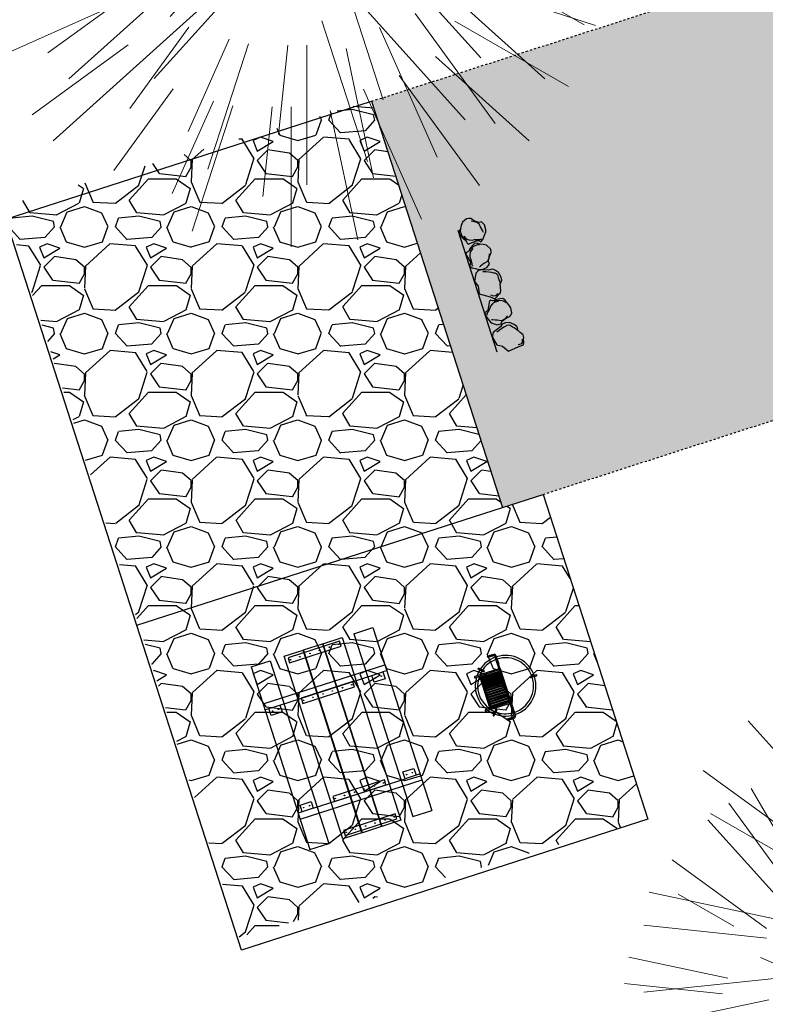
# Model space of a CAD drawing. Header units: feet. Extents: x 1133447 to 1140710, y 647622 to 649877.
# Tile 69 of 84: x 1134967 to 1135002, y 648909 to 648955. Entities that reach past the tile are written whole.
import ezdxf

# ---------------------------------------------------------------- set-up
doc = ezdxf.new("R2010")
doc.units = ezdxf.units.FT
doc.header["$MEASUREMENT"] = 0
doc.linetypes.add('RAD', pattern=[0.13, 0.08, -0.05])
doc.layers.add('-ANGLE-IRON', color=8, linetype='Continuous', lineweight=25)
doc.layers.add('V-SITE-VEGE', color=8, linetype='Continuous', lineweight=18)
for name, color, linetype in [('-BARRIERROCK', 6, 'Continuous'), ('-BOLTS-LAGS-SCREWS', 7, 'Continuous'), ('-CONCRETE', 9, 'Continuous'), ('-HARDWARE', 7, 'Continuous'), ('-TIMBER', 5, 'Continuous'), ('C-CAMPSITE-PADS', 6, 'Continuous'), ('C-PRKG-ASPH', 8, 'Continuous'), ('C-PRKG-GRVL', 8, 'Continuous'), ('C-PRKG-WHEL-STOP', 9, 'Continuous'), ('C-ROAD-GRVL', 1, 'RAD'), ('C-SWLK-GRVL-PATT', 8, 'Continuous'), ('G-XREF', 7, 'Continuous'), ('L-BARRIERROCK', 6, 'Continuous')]:
    doc.layers.add(name, color=color, linetype=linetype)
pattern_1 = [(115, (0, 0), (-1.132884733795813, -0.5282728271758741), [])]

# ---------------------------------------------------------------- blocks, each defined once
blk = doc.blocks.new('V-SITE-VEGE-Coniferious Tree 2')
at = {"color": 0, "linetype": 'ByBlock'}
for p, q in [((-0.0003172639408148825, 0.0025937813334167), (-0.05229705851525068, 0.4972664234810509)), ((-3.601054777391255e-05, 0.2219193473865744), (-3.601054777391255e-05, 0.5000060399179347)), ((0.02890183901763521, 0.2753366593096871), (0.05222503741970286, 0.4972664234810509)), ((-0.0574950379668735, 0.2703678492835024), (-0.1039851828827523, 0.4890788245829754)), ((0.0571938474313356, 0.2692740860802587), (0.1039131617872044, 0.4890788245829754)), ((-0.06264093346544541, 0.1926377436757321), (-0.1545378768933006, 0.4755369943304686)), ((-0.1460065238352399, 0.2528363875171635), (-0.2500390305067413, 0.4330260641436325)), ((0.139142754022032, 0.2410654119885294), (0.2499670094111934, 0.4330260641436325)), ((0.06850648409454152, 0.2109817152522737), (0.1382469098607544, 0.425630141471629)), ((-0.07913071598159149, 0.1088658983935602), (-0.2939353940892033, 0.4045257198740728)), ((0.1868724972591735, 0.2572635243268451), (0.2938633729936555, 0.4045257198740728)), ((-0.1756943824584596, 0.1950752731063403), (-0.3346129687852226, 0.3715878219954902)), ((0.09777767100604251, 0.108636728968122), (0.3345409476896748, 0.3715878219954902)), ((-0.2201011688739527, 0.1598873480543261), (-0.4045617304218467, 0.2938993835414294)), ((0.1919663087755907, 0.1728666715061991), (0.3115823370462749, 0.2805763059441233)), ((0.2487690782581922, 0.143647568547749), (0.4329900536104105, 0.2500030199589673)), ((-0.2844040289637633, 0.1641894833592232), (-0.393144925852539, 0.2269610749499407)), ((0.2658942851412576, 0.1183972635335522), (0.4567507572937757, 0.2033670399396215)), ((-0.0009318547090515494, -0.0006770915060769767), (0.2349564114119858, 0.1707208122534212)), ((-0.2961437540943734, 0.06292784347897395), (-0.4891148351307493, 0.1039491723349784)), ((-0.01992166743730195, 0.008854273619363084), (-0.2318825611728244, 0.1032199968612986)), ((0.2872695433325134, 0.06106323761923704), (0.3884790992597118, 0.08257391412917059)), ((-0.3060292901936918, 0.03215663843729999), (-0.4973024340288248, 0.05226104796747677)), ((0.173080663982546, 0.01818771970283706), (0.497230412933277, 0.05226104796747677)), ((0.3024988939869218, 0), (0.4999700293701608, 0)), ((0.01849546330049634, -0.008260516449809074), (0.2719985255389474, -0.1211160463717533)), ((-0.2182782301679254, -0.02292736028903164), (-0.4973024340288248, -0.05226104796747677)), ((-0.02300503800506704, -0.02554197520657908), (-0.2137781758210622, -0.2373882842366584)), ((-0.302185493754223, -0.0642195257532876), (-0.4891148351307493, -0.1039491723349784)), ((0.2936342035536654, -0.06241742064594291), (0.4274066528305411, -0.09084484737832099)), ((0.2891445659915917, -0.09395946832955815), (0.4755009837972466, -0.1545018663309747)), ((-0.1320480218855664, -0.1188660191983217), (-0.3716238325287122, -0.3345769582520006)), ((-0.2881436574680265, -0.1282723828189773), (-0.4568227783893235, -0.2033670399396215)), ((0.1143820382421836, -0.1271057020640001), (0.2718110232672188, -0.301920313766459)), ((0.04781873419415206, -0.1473038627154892), (0.1192466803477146, -0.3671294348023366)), ((0.2555295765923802, -0.1475434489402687), (0.4329900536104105, -0.2500030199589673)), ((-0.254528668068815, -0.1848980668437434), (-0.4045617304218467, -0.2938993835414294)), ((0.2253521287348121, -0.2029399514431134), (0.3715518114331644, -0.3345769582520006)), ((0.1688618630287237, -0.2324611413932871), (0.2938633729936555, -0.4045257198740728)), ((-0.1842986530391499, -0.2536176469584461), (-0.2766747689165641, -0.3807650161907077)), ((0.1131111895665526, -0.2541280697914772), (0.2033310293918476, -0.4567867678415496)), ((-0.1213812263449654, -0.2725449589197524), (-0.1855903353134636, -0.4167758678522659)), ((-0.09098502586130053, -0.2799408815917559), (-0.1545378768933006, -0.4755369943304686)), ((-0.02966136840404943, -0.2817638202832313), (-0.04434904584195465, -0.4216092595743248)), ((-3.601054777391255e-05, -0.2817638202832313), (-3.601054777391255e-05, -0.5000060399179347)), ((0.06104806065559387, -0.2873055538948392), (0.1039131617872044, -0.4890788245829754))]:
    blk.add_line(p, q, dxfattribs=at)
blk.add_circle((-3.601054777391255e-05, 0), 0.02083358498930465)
blk = doc.blocks.new('C_XBASE-PACTOLA_02403811')
at = {"layer": 'V-SITE-VEGE', "xscale": 29.99963760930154, "yscale": 29.99963760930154, "zscale": 29.99963760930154}
for p in [(1134980.457, 648962.003), (1134979.718, 648959.1), (1135011.16, 648910.728)]:
    blk.add_blockref('V-SITE-VEGE-Coniferious Tree 2', p, dxfattribs=at)
at = {"layer": 'V-SITE-VEGE', "xscale": 23.99971008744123, "yscale": 23.99971008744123, "zscale": 23.99971008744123, "rotation": 8.537736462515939e-07}
blk.add_blockref('V-SITE-VEGE-Coniferious Tree 2', (1135007.276, 648908.312), dxfattribs=at)
blk = doc.blocks.new("3'_BarrierRock")
at = {"layer": '-BARRIERROCK', "flags": 128}
for points in [[(7.788745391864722, -10.83599130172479), (15.37584164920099, -7.013299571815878), (15.29339322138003, 5.772875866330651), (15.53940092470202, 11.48821756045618), (12.61293536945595, 13.25443124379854), (9.559602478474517, 14.020650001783), (7.896299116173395, 15.17149251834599), (5.0074623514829, 15.27774238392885), (1.184128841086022, 13.5566322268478), (-1.773717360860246, 12.30032189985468), (-4.668762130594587, 12.49504304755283), (-6.532605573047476, 12.75826500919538), (-9.693894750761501, 10.83101043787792), (-13.81968260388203, 6.597990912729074), (-15.03526147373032, 2.502188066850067), (-15.26967657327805, -0.6090469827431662), (-14.52306864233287, -2.735788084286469), (-13.24140319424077, -4.423817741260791), (-11.73157866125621, -10.28614114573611), (-10.431383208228, -14.56568854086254), (-7.82677889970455, -16.37545728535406), (-5.721542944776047, -17.40100748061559), (3.706213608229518, -16.32156577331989), (7.788745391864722, -10.83599130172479)], [(-9.711106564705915, -10.39331387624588), (-10.5300777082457, -7.445199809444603), (-11.71742566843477, -0.8881917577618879), (-11.78460385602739, 1.381934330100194), (-12.21957472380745, 2.822567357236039), (-12.05729048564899, 4.284038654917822), (-10.69748708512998, 6.20744678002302), (-9.49682440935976, 7.089662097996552), (-8.10341169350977, 7.878026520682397), (-6.436167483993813, 9.303217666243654), (-4.026830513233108, 11.00878191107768), (-1.773717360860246, 12.30032189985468)], [(8.960381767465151, 12.60775377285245), (12.36066444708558, 11.15115335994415), (13.19341137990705, 9.417106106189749), (13.26279921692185, 7.683076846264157), (13.26279921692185, 5.810297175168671)]]:
    blk.add_lwpolyline(points, dxfattribs=at)
blk = doc.blocks.new("5'_BarrierRock")
at = {"layer": 'L-BARRIERROCK', "flags": 128}
for points in [[(3.796977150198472, 25.21031587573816), (-3.971151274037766, 23.41838866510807), (-10.84293678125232, 21.02912666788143), (-17.7147222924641, 19.53586684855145), (-22.19627771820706, 16.54930863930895), (-24.28770915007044, 10.27760197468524), (-26.0803419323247, 0.1233349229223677), (-25.48279766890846, -2.863184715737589), (-26.97668484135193, -7.044335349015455), (-29.06806322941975, -9.732226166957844), (-29.36686187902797, -13.31608058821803), (-11.14168239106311, -24.66494006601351), (-9.05030400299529, -29.74205430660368), (-9.05030400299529, -31.53398151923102), (-8.751505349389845, -33.62457612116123), (-1.87971984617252, -34.52053972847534), (7.680988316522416, -31.83264891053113), (16.04666099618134, -30.04072169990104), (19.63192655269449, -27.3528308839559), (27.10125632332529, -18.69186222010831), (28.89388910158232, -9.433597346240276), (24.11353502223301, -5.551075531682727), (22.02210359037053, 1.616633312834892), (21.42455933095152, 6.096412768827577), (20.82701507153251, 11.17356558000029), (21.12581372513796, 15.05604882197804), (19.03438229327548, 18.63990324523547), (15.15031808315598, 22.22375766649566), (3.796977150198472, 25.21031587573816)], [(-24.28770915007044, -3.759148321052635), (-24.28770915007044, 1.317965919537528), (-22.19627771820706, 8.187007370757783), (-18.61101215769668, 13.26412161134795), (-14.42820234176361, 18.04260703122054), (-11.44048104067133, 19.83453424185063)], [(-20.40364493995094, 4.603152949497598), (-21.8975321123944, -2.56455589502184), (-21.29998785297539, -6.447039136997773), (-20.40364493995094, -9.433597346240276), (-17.11717803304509, -15.70534258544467), (-12.93431516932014, -18.99052961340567), (-6.958872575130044, -26.75553466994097), (-5.46498540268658, -29.44342548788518), (-3.373607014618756, -30.63801791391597), (-1.87971984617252, -30.63801791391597)], [(17.54049512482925, 10.8748981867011), (21.62729471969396, 1.526720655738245), (22.61964785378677, -6.148371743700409), (17.24174951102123, -14.21204419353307), (15.44911673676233, -18.39319482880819), (13.35768530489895, -22.87301285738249), (12.1625967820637, -25.56090367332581)]]:
    blk.add_lwpolyline(points, dxfattribs=at)
blk = doc.blocks.new('Wheel_Stop')
at = {"layer": 'Defpoints'}
blk.add_line((-35.99999999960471, 6.749999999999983), (36, 6.749999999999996), dxfattribs=at)
at = {"layer": 'L-BARRIERROCK'}
for name, p, xscale, yscale, zscale, rotation in [("3'_BarrierRock", (-29.38382167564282, -2.169359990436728), 0.4999999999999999, 0.4999999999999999, 0.4999999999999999, 185.0722838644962), ("5'_BarrierRock", (-14.1621457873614, -1.887886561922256), 0.25, 0.25, 0.25, 185.0722838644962), ("3'_BarrierRock", (2.711236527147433, -1.001804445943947), 0.4999999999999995, 0.4999999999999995, 0.4999999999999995, 145.0722838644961), ("5'_BarrierRock", (19.27620131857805, -0.7989231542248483), 0.25, 0.25, 0.25, 225.0722838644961), ("5'_BarrierRock", (33.95408758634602, -0.1712785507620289), 0.2499999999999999, 0.2499999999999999, 0.2499999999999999, 307.3245524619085)]:
    blk.add_blockref(name, p, dxfattribs=dict(at, xscale=xscale, yscale=yscale, zscale=zscale, rotation=rotation))
blk = doc.blocks.new('10FT_Precast Table')
at = {"layer": '-ANGLE-IRON'}
for p, q in [((-28.53399626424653, 27.12499979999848), (-28.53399626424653, 33.62500020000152)), ((-28.53399626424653, 33.62500020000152), (-24.53403626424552, 33.62500020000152)), ((-24.53403626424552, 33.62500020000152), (-24.53403626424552, 27.12499979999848)), ((28.46604333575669, 27.12499979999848), (28.46604333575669, 33.62500020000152)), ((28.46604333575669, 33.62500020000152), (32.4660033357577, 33.62500020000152)), ((32.4660033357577, 33.62500020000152), (32.4660033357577, 27.12499979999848)), ((-24.53403626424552, 27.12499979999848), (-28.53399626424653, 27.12499979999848)), ((32.4660033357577, 27.12499979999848), (28.46604333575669, 27.12499979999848)), ((-49.49999999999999, 15.84066587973), (-52.49999999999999, 15.84066587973)), ((-52.49999999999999, 15.84066587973), (-52.49999999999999, -14.65933416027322)), ((-49.49999999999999, -14.65933416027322), (-49.49999999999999, 15.84066587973)), ((-25.53399626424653, 15.8406658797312), (-28.53399626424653, 15.8406658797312)), ((-28.53399626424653, 15.8406658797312), (-28.53399626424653, -14.65933416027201)), ((-25.53399626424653, -14.65933416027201), (-25.53399626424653, 15.8406658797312)), ((32.4660033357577, 15.84066587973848), (29.4660033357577, 15.84066587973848)), ((29.4660033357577, 15.84066587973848), (29.4660033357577, -14.65933416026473)), ((32.4660033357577, -14.65933416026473), (32.4660033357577, 15.84066587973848)), ((52.50000000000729, 15.8406658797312), (49.50000000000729, 15.8406658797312)), ((49.50000000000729, 15.8406658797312), (49.50000000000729, -14.65933416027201)), ((52.50000000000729, -14.65933416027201), (52.50000000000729, 15.8406658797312)), ((-52.49999999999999, -14.65933416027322), (-49.49999999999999, -14.65933416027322)), ((-28.53399626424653, -14.65933416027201), (-25.53399626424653, -14.65933416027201)), ((29.4660033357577, -14.65933416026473), (32.4660033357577, -14.65933416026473)), ((49.50000000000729, -14.65933416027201), (52.50000000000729, -14.65933416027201)), ((-28.53399626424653, -33.62500019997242), (-28.53399626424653, -27.12499979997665)), ((-28.53399626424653, -27.12499979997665), (-24.53403626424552, -27.12499979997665)), ((-24.53403626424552, -27.12499979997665), (-24.53403626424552, -33.62500019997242)), ((28.46604333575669, -33.62500019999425), (28.46604333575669, -27.1249997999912)), ((28.46604333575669, -27.1249997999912), (32.4660033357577, -27.1249997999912)), ((32.4660033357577, -27.1249997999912), (32.4660033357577, -33.62500019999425)), ((-24.53403626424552, -33.62500019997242), (-28.53399626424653, -33.62500019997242)), ((32.4660033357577, -33.62500019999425), (28.46604333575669, -33.62500019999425))]:
    blk.add_line(p, q, dxfattribs=at)
at = {"layer": '-BOLTS-LAGS-SCREWS'}
for centre in [(-26.53401626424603, 32.12500020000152), (-26.53401626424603, 28.62499979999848), (30.46602333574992, 32.12500020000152), (30.46602333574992, 28.62499979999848), (-50.99999999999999, 14.84066987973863), (-27.03399626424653, 14.84066987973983), (30.9660033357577, 14.84066987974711), (51.00000000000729, 14.84066987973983), (-50.99999999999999, 9.340670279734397), (-27.03399626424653, 9.340670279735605), (30.9660033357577, 9.34067027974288), (51.00000000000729, 9.340670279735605), (-50.99999999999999, 3.340670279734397), (-27.03399626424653, 3.340670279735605), (30.9660033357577, 3.340670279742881), (51.00000000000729, 3.340670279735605), (-50.99999999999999, -2.159338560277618), (-27.03399626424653, -2.15933856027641), (30.9660033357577, -2.159338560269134), (51.00000000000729, -2.15933856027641), (-50.99999999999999, -8.159338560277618), (-27.03399626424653, -8.15933856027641), (30.9660033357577, -8.159338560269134), (51.00000000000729, -8.15933856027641), (-50.99999999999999, -13.65933816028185), (-27.03399626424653, -13.65933816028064), (30.9660033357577, -13.65933816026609), (51.00000000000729, -13.65933816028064), (-26.53401626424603, -28.62499979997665), (-26.53401626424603, -32.12500019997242), (30.46602333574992, -28.6249997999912), (30.46602333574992, -32.12500019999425)]:
    blk.add_circle(centre, 0.15625000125, dxfattribs=at)
at = {"layer": '-CONCRETE'}
for p, q in [((-32.03399630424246, -35.99999999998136), (-32.03399630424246, 35.99999999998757)), ((-28.53399626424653, 35.99999999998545), (-28.53399626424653, 33.62500020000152)), ((32.4660033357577, 36), (32.4660033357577, 33.62500020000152)), ((35.96600337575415, -35.99999999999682), (35.96600337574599, 35.99999999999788)), ((-28.53399626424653, -27.12499979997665), (-28.53399626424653, 27.12499979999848)), ((32.4660033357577, -27.1249997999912), (32.4660033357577, 27.12499979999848)), ((-28.53399626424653, -35.99999999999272), (-28.53399626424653, -33.62500019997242)), ((32.4660033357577, -33.62500019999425), (32.4660033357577, -36))]:
    blk.add_line(p, q, dxfattribs=at)
at = {"layer": '-TIMBER'}
for p, q in [((-53.99999999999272, 24.74999999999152), (-54, 35.99999999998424)), ((-54, 35.99999999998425), (54, 36.0000000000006)), ((54.00000000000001, 24.75000000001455), (54.00000000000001, 36)), ((-54, 24.74999999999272), (53.99999999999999, 24.74999999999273)), ((-53.99999999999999, 6.465667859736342), (-53.99999999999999, 17.71566785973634)), ((-53.99999999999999, 17.71566785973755), (54, 17.71566785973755)), ((54.00000000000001, 17.71566785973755), (54.00000000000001, 6.46566785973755)), ((-53.99999999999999, 6.46566785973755), (54, 6.46566785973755)), ((-53.99999999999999, -5.034336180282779), (-53.99999999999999, 6.215667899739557)), ((-53.99999999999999, 6.215667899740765), (54, 6.215667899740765)), ((54.00000000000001, 6.215667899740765), (54.00000000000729, -5.034336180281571)), ((54.00000000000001, -5.034336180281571), (-53.99999999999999, -5.034336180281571)), ((-53.99999999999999, -16.53433614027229), (-53.99999999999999, -5.28433614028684)), ((54.00000000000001, -5.284336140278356), (-53.99999999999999, -5.284336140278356)), ((54.00000000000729, -5.28433614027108), (54.00000000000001, -16.53433614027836)), ((54.00000000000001, -16.53433614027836), (-53.99999999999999, -16.53433614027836)), ((-54, -35.99999999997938), (-53.99999999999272, -24.74999999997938)), ((-54, -24.74999999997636), (53.99999999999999, -24.75000000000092)), ((54.00000000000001, -36), (54.00000000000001, -24.75)), ((-54, -35.99999999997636), (53.99999999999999, -36.00000000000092))]:
    blk.add_line(p, q, dxfattribs=at)
blk = doc.blocks.new('*X439')
at = {"color": 0}
for p, q in [((146.0622026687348, 353.5980429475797), (146.1426743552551, 353.6785146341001)), ((146.0622026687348, 352.8909361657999), (146.8122026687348, 353.6409361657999)), ((146.0622026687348, 352.5373827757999), (146.8122026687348, 353.2873827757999)), ((146.0622026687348, 351.8302759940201), (146.8122026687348, 352.5802759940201)), ((146.0622026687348, 351.4767226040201), (146.8122026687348, 352.2267226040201)), ((146.0622026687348, 350.7696158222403), (146.8122026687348, 351.5196158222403)), ((146.3246548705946, 350.6785146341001), (146.8122026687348, 351.1660624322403))]:
    blk.add_line(p, q, dxfattribs=at)
blk = doc.blocks.new('Pilot Rocks FS-30_18_PA')
at = {"layer": '-HARDWARE'}
for p, q in [((-8.817777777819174, 0.04421580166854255), (-17.86666666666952, 0.04421580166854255)), ((-17.86666666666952, 0.04421580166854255), (-12.77892653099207, 0.04421580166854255)), ((-10.20000000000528, 0.04421580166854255), (10.19999999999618, 0.04421580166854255)), ((8.817777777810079, 0.04421580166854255), (17.86666666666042, 0.04421580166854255)), ((12.77892653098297, 0.04421580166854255), (17.86666666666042, 0.04421580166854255)), ((-18.93333333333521, -4.555784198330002), (-18.93333333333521, -1.355784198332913)), ((-18.93333333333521, -1.355784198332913), (-18.86666666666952, -1.355784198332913)), ((-18.86666666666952, -1.355784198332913), (-18.86666666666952, -0.9557841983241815)), ((-18.86666666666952, -1.355784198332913), (-18.86666666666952, -0.9557841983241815)), ((-18.20000000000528, -1.355784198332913), (-18.20000000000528, -0.9557841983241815)), ((-18.20000000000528, -0.9557841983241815), (-18.20000000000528, -1.355784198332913)), ((-18.20000000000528, -1.355784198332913), (-18.13333333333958, -1.355784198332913)), ((-18.13333333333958, -1.355784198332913), (-18.13333333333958, -4.555784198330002)), ((-8.817777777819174, -0.6224508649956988), (-17.86666666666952, -0.6224508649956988)), ((-13.33940419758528, -0.6224508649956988), (-17.86666666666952, -0.6224508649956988)), ((-10.20000000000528, -0.6224508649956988), (10.19999999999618, -0.6224508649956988)), ((-10.20000000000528, -0.6224508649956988), (-10.20000000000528, -11.31238912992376)), ((-9.533333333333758, -0.6224508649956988), (-9.533333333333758, -11.31238912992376)), ((-8.817777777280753, -0.6224508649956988), (-8.817777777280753, -11.64572246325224)), ((-8.284444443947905, -0.6224508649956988), (-8.284444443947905, -11.64572246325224)), ((-7.502222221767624, -0.6224508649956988), (-7.502222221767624, -11.64572246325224)), ((-6.9688888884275, -0.6224508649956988), (-6.9688888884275, -11.64572246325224)), ((-6.18666666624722, -0.6224508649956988), (-6.18666666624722, -11.64572246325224)), ((-5.653333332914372, -0.6224508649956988), (-5.653333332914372, -11.64572246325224)), ((-4.871111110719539, -0.6224508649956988), (-4.871111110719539, -11.64572246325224)), ((-4.337777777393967, -0.6224508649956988), (-4.337777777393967, -11.64572246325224)), ((-3.555555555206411, -0.6224508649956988), (-3.555555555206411, -11.64572246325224)), ((-3.022222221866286, -0.6224508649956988), (-3.022222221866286, -11.64572246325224)), ((-2.23999999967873, -0.6224508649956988), (-2.23999999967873, -11.64572246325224)), ((-1.706666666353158, -0.6224508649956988), (-1.706666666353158, -11.64572246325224)), ((-0.9244444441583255, -0.6224508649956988), (-0.9244444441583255, -11.64572246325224)), ((-0.3911111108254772, -0.6224508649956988), (-0.3911111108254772, -11.64572246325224)), ((0.3911111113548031, -0.6224508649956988), (0.3911111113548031, -11.64572246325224)), ((0.9244444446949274, -0.6224508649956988), (0.9244444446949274, -11.64572246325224)), ((1.706666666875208, -0.6224508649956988), (1.706666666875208, -11.64572246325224)), ((2.240000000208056, -0.6224508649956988), (2.240000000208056, -11.64572246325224)), ((3.022222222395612, -0.6224508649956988), (3.022222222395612, -11.64572246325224)), ((3.555555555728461, -0.6224508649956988), (3.555555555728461, -11.64572246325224)), ((4.337777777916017, -0.6224508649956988), (4.337777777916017, -11.64572246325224)), ((4.871111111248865, -0.6224508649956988), (4.871111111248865, -11.64572246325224)), ((5.653333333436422, -0.6224508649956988), (5.653333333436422, -11.64572246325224)), ((6.18666666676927, -0.6224508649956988), (6.18666666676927, -11.64572246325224)), ((6.968888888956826, -0.6224508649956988), (6.968888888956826, -11.64572246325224)), ((7.502222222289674, -0.6224508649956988), (7.502222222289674, -11.64572246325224)), ((8.28444444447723, -0.6224508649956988), (8.28444444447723, -11.64572246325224)), ((8.817777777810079, -0.6224508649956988), (8.817777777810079, -11.64572246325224)), ((17.86666666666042, -0.6224508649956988), (8.817777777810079, -0.6224508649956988)), ((9.533333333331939, -0.6224508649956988), (9.533333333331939, -11.31238912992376)), ((10.19999999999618, -0.6224508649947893), (10.19999999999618, -11.31238912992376)), ((18.13333333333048, -4.555784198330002), (18.13333333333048, -1.355784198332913)), ((18.13333333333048, -1.355784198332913), (18.19999999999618, -1.355784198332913)), ((18.93333333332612, -4.555784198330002), (18.13333333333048, -4.555784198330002)), ((18.19999999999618, -1.355784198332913), (18.19999999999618, -0.9557841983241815)), ((18.19999999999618, -1.355784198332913), (18.19999999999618, -0.9557841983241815)), ((18.86666666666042, -1.355784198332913), (18.86666666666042, -0.9557841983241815)), ((18.86666666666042, -0.9557841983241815), (18.86666666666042, -1.355784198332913)), ((18.86666666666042, -1.355784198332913), (18.93333333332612, -1.355784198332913)), ((18.93333333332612, -1.355784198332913), (18.93333333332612, -4.555784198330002)), ((-10.20000000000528, -11.31238912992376), (-10.20000000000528, -14.84572246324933)), ((-10.20000000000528, -13.68324198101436), (-10.20000000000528, -14.84572246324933)), ((-9.533333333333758, -11.31238912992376), (-9.533333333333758, -14.84572246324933)), ((-9.533333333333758, -11.64572246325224), (9.533333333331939, -11.64572246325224)), ((-9.533333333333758, -12.31238912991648), (9.533333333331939, -12.31238912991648)), ((-9.533333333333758, -14.84572246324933), (-9.533333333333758, -14.47618734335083)), ((9.533333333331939, -11.31238912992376), (9.533333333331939, -14.84572246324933)), ((9.533333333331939, -14.47618734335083), (9.533333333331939, -14.84572246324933)), ((10.19999999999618, -11.31238912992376), (10.19999999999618, -14.84572246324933)), ((10.19999999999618, -14.84572246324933), (10.19999999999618, -13.68324198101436))]:
    blk.add_line(p, q, dxfattribs=at)
at = {"layer": '-HARDWARE', "flags": 128}
for points in [[(0.04426932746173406, 18.18944163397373, 1), (-0.6223972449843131, 18.18908719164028), (-0.6206959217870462, 14.98908764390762, 1), (0.04597065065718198, 14.98944208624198), (0.04426932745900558, 18.18944163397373)], [(-11.77825193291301, -8.933957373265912, -1), (-11.29140720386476, -9.3893985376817), (-13.47752479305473, -11.72625323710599, -1), (-13.96436952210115, -11.27081207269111), (-11.77825193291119, -8.93395737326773)], [(11.77825193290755, -8.933957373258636, 1), (11.29140720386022, -9.389398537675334), (13.47752479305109, -11.72625323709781, 1), (13.96436952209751, -11.27081207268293), (11.77825193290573, -8.933957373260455)]]:
    blk.add_lwpolyline(points, format="xyb", dxfattribs=at)
at = {"layer": '-HARDWARE'}
for points in [[(-18.93333333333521, -4.555784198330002), (-18.93333333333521, -1.355784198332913), (-18.13333333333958, -1.355784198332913), (-18.13333333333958, -4.555784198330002)], [(-7.502222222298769, -11.64572246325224), (-8.28444444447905, -11.64572246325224), (-8.28444444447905, -0.6224508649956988), (-7.502222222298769, -0.6224508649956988)], [(-6.186666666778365, -11.64572246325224), (-6.968888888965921, -11.64572246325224), (-6.968888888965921, -0.6224508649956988), (-6.186666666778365, -0.6224508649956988)], [(-4.87111111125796, -11.64572246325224), (-5.653333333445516, -11.64572246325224), (-5.653333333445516, -0.6224508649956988), (-4.87111111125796, -0.6224508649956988)], [(-3.555555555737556, -11.64572246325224), (-4.337777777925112, -11.64572246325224), (-4.337777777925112, -0.6224508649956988), (-3.555555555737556, -0.6224508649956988)], [(-2.240000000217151, -11.64572246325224), (-3.022222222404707, -11.64572246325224), (-3.022222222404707, -0.6224508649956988), (-2.240000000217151, -0.6224508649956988)], [(-0.9244444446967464, -11.64572246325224), (-1.706666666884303, -11.64572246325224), (-1.706666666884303, -0.6224508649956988), (-0.9244444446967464, -0.6224508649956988)], [(-0.3911111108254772, -11.64572246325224), (0.3911111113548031, -11.64572246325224), (0.3911111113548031, -0.6224508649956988), (-0.3911111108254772, -0.6224508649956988)], [(0.9244444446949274, -11.64572246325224), (1.706666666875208, -11.64572246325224), (1.706666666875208, -0.6224508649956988), (0.9244444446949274, -0.6224508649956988)], [(2.240000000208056, -11.64572246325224), (3.022222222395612, -11.64572246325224), (3.022222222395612, -0.6224508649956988), (2.240000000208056, -0.6224508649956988)], [(3.555555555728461, -11.64572246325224), (4.337777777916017, -11.64572246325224), (4.337777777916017, -0.6224508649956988), (3.555555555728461, -0.6224508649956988)], [(4.871111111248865, -11.64572246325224), (5.653333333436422, -11.64572246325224), (5.653333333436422, -0.6224508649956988), (4.871111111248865, -0.6224508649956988)], [(6.18666666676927, -11.64572246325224), (6.968888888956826, -11.64572246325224), (6.968888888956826, -0.6224508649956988), (6.18666666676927, -0.6224508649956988)], [(7.502222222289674, -11.64572246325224), (8.28444444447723, -11.64572246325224), (8.28444444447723, -0.6224508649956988), (7.502222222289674, -0.6224508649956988)], [(18.93333333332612, -4.555784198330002), (18.93333333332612, -1.355784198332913), (18.13333333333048, -1.355784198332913), (18.13333333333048, -4.555784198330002)]]:
    blk.add_lwpolyline(points, close=True, dxfattribs=at)
for centre, radius, start, end in [((0, 9.094947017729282e-13), 17.06666666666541, 0.1484403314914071, 179.8515596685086), ((0, 0), 15.73333333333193, 0.1610200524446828, 179.8389799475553), ((-17.86666666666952, -0.9557841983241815), 1, 90, 180), ((-17.86666666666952, -0.9557841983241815), 1, 90, 180), ((17.86666666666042, -0.9557841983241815), 1, 0, 90), ((17.86666666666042, -0.9557841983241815), 1, 0, 90), ((-17.86666666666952, -0.9557841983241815), 0.3333333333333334, 90, 180), ((-17.86666666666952, -0.9557841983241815), 0.3333333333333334, 90, 180), ((0, 9.094947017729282e-13), 17.06666666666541, 182.0901397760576, 220.7490543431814), ((0, 0), 15.73333333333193, 182.2673591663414, 220.2247561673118), ((0, 0), 15.73333333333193, 319.7752438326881, 357.7326408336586), ((0, 9.094947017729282e-13), 17.06666666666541, 319.2509456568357, 357.9098602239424), ((17.86666666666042, -0.9557841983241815), 0.3333333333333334, 0, 90), ((17.86666666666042, -0.9557841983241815), 0.3333333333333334, 0, 90), ((-9.094947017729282e-13, 1.818989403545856e-12), 15.73333333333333, 220.2247561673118, 229.5860659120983), ((-9.094947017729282e-13, 1.818989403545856e-12), 15.73333333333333, 310.4139340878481, 319.7752438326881), ((-9.094947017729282e-13, 1.818989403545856e-12), 17.06666666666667, 220.7490543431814, 233.2977773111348), ((-9.866666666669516, -11.64572246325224), 0.3333333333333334, 0, 180), ((-9.866666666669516, -14.84572246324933), 0.3333333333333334, 180, 0), ((-9.866666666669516, -14.84572246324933), 0.3333333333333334, 180, 0), ((-9.094947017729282e-13, 1.818989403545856e-12), 15.73333333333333, 232.7040475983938, 307.2959524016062), ((-9.094947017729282e-13, 1.818989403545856e-12), 17.06666666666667, 236.0413981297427, 303.9586018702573), ((9.866666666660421, -11.64572246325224), 0.3333333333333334, 0, 180), ((9.866666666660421, -14.84572246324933), 0.3333333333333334, 180, 0), ((9.866666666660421, -14.84572246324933), 0.3333333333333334, 180, 0), ((-6.821210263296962e-11, 6.548361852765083e-11), 17.06666666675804, 306.7022226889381, 319.2509456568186)]:
    blk.add_arc(centre, radius, start, end, dxfattribs=at)
at = {"layer": '-HARDWARE', "rotation": 180}
for p, xscale, yscale, zscale in [((137.6663495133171, 372.583162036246), 1.066666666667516, 1.066666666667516, 1.066666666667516), ((-137.6663495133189, 372.583162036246), -1.066666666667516, 1.066666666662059, 1.066666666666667)]:
    blk.add_blockref('*X439', p, dxfattribs=dict(at, xscale=xscale, yscale=yscale, zscale=zscale))
blk = doc.blocks.new('C_PBASE-PACTOLA_02403811')
at = {"layer": 'C-CAMPSITE-PADS'}
blk.add_lwpolyline([(1134966.351838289, 648945.3967270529), (1134983.485116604, 648950.9149491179), (1134989.616474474, 648931.8779731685), (1134991.520172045, 648932.4911089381), (1134996.425258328, 648917.2615282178), (1134977.388282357, 648911.1301704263)], close=True, dxfattribs=at)
at = {"layer": 'C-ROAD-GRVL'}
blk.add_line((1134991.520172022, 648932.49110901), (1135030.30801046, 648944.9837504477), dxfattribs=at)
at = {"layer": 'C-ROAD-GRVL', "flags": 128}
blk.add_lwpolyline([(1134983.485116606, 648950.9149491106), (1135037.22310143, 648968.2226776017, 0.2216768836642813), (1135052.713678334, 648982.5925283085)], format="xyb", dxfattribs=at)
at = {"layer": 'Defpoints'}
blk.add_lwpolyline([(1134972.483196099, 648926.359751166), (1134972.483196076, 648926.3597512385), (1134989.616474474, 648931.8779731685)], dxfattribs=at)
at = {"layer": '-HARDWARE', "xscale": 0.08333333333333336, "yscale": 0.08333333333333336, "zscale": 0.08333333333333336, "rotation": 287.8525169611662}
blk.add_blockref('Pilot Rocks FS-30_18_PA', (1134989.763428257, 648923.5206072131), dxfattribs=at)
at = {"xscale": 0.08333333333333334, "yscale": 0.08333333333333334, "zscale": 0.08333333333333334, "rotation": 287.8525169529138}
blk.add_blockref('10FT_Precast Table', (1134982.074605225, 648921.0442199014), dxfattribs=at)
at = {"layer": 'C-PRKG-WHEL-STOP', "xscale": 0.08333333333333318, "yscale": 0.08333333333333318, "zscale": 0.08333333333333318, "rotation": 107.8525167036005}
blk.add_blockref('Wheel_Stop', (1134988.989908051, 648942.1820413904), dxfattribs=at)
blk = doc.blocks.new('C_PHTCH-PACTOLA_02403811')
at = {"layer": 'C-PRKG-ASPH'}
h = blk.add_hatch(dxfattribs=at)
h.set_pattern_fill('ANSI31', color=256, scale=10, angle=70)
h.set_pattern_definition(pattern_1)
edge = h.paths.add_edge_path(flags=16)
edge.add_arc((1135093.567290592, 648760.3570235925), 541.9999999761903, 143.5703577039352, 153.2664360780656, ccw=False)
edge.add_arc((1135093.567290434, 648760.3570237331), 541.9999997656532, 133.8742793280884, 143.5703577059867, ccw=False)
edge.add_line((1134717.918854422, 649151.0643979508), (1134791.743864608, 649222.0439889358))
edge.add_arc((1134924.814897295, 649083.6384245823), 191.9999999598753, 124.33581191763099, 133.8742793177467, ccw=False)
edge.add_line((1134816.518779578, 649242.1816391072), (1134837.543218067, 649256.5428028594))
edge.add_arc((1134886.614896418, 649184.7029087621), 87.00000000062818, 64.86660358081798, 124.33581191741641, ccw=False)
edge.add_line((1134923.566161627, 649263.4658695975), (1134945.862647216, 649253.0055803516))
edge.add_arc((1134736.896871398, 648807.5874571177), 491.9999999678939, 56.45911934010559, 64.86660355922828, ccw=False)
edge.add_line((1135008.742528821, 649217.6654234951), (1135070.901654, 649176.4593855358))
edge.add_arc((1135036.644680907, 649124.7828938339), 62.00000000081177, -10.868034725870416, 56.45911933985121, ccw=False)
edge.add_line((1135097.532652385, 649113.0929439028), (1135091.831089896, 649083.3959326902))
edge.add_arc((1135001.481196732, 649100.7423100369), 92.00000001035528, 337.8486329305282, 349.13196525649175, ccw=False)
edge.add_line((1135086.690765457, 649066.0532714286), (1135029.43531187, 648925.4119419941))
edge.add_arc((1134573.749357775, 649110.9228871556), 491.9999995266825, 335.73595333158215, 337.84863296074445, ccw=False)
edge.add_line((1135022.286728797, 648908.7392420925), (1134970.105907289, 648792.9779079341))
edge.add_line((1134970.105907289, 648792.9779079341), (1134955.070696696, 648759.622817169))
edge.add_arc((1134506.533324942, 648961.8064625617), 492.0000003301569, 331.3465562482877, 335.7359533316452, ccw=False)
edge.add_line((1134938.281078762, 648725.8872446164), (1134902.771388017, 648660.9021647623))
edge.add_arc((1134778.161263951, 648728.9926705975), 142.0000000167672, 305.95733191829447, 331.34655630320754, ccw=False)
edge.add_line((1134861.541195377, 648614.0501326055), (1134757.483908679, 648538.5664206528))
edge.add_arc((1134835.579196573, 648430.9089730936), 133.0000000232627, 125.9573319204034, 166.4171722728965)
edge.add_arc((1134672.277915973, 648470.363906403), 35.00000000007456, 244.10855969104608, 346.41717227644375, ccw=False)
edge.add_arc((1134691.461854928, 648509.9128519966), 78.95614352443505, 214.9055155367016, 244.1168481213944, ccw=False)
edge.add_line((1134626.710174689, 648464.732186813), (1134623.062749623, 648469.9579645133))
edge.add_arc((1134821.506139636, 648608.4650796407), 241.9999999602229, 191.1167612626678, 214.9138039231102, ccw=False)
edge.add_line((1134584.046954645, 648561.8052956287), (1134566.403948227, 648651.5934078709))
edge.add_arc((1135049.172208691, 648746.4554480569), 491.9999999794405, 187.9519260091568, 191.1167612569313, ccw=False)
edge.add_line((1134561.903038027, 648678.391101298), (1134552.825444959, 648743.3771249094))
edge.add_arc((1134842.017716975, 648783.7730382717), 292.0000000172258, 166.3961174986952, 187.9519260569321, ccw=False)
edge.add_line((1134558.209758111, 648852.4537669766), (1134566.77306571, 648887.8397463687))
edge.add_arc((1135093.567290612, 648760.357023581), 542.0000000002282, 158.0478401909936, 166.396117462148, ccw=False)
edge.add_arc((1135093.567290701, 648760.357023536), 542.0000000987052, 153.2664360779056, 158.0478401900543, ccw=False)
edge = h.paths.add_edge_path()
edge.add_line((1134664.934415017, 648091.0186503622), (1134641.753924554, 648097.236757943))
edge.add_arc((1135131.441785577, 647965.8792352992), 506.9999999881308, 154.1154939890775, 164.9840567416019, ccw=False)
edge.add_arc((1135131.44177555, 647965.8792402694), 506.9999887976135, 153.4314984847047, 154.115493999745, ccw=False)
edge.add_arc((1134241.513528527, 648410.9103548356), 488.0000000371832, 333.4314984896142, 338.6383717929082)
edge.add_line((1134695.987914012, 648233.1548120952), (1134704.112198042, 648253.9264793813))
edge.add_arc((1134529.027803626, 648322.4060737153), 188.0000000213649, 338.6383717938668, 377.1954705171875)
edge.add_arc((1134651.306425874, 648360.2470375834), 60.00000000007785, 17.1954705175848, 74.97265706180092)
edge.add_line((1134666.863224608, 648418.1951696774), (1134661.500576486, 648419.8056636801))
edge.add_arc((1134691.489318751, 648509.9450223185), 94.99699278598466, 223.9418846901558, 251.5980721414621, ccw=False)
edge.add_arc((1134691.535842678, 648509.9839590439), 95.05751145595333, 214.9165962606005, 223.9393241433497, ccw=False)
edge.add_line((1134613.590003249, 648455.5746160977), (1134609.942525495, 648460.8004692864))
edge.add_arc((1134821.506139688, 648608.4650796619), 258.0000000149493, 191.1167612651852, 214.9138039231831, ccw=False)
edge.add_line((1134568.347173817, 648558.7203512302), (1134550.704167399, 648648.5084634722))
edge.add_arc((1135049.172208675, 648746.4554480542), 507.9999999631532, 187.9519260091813, 191.1167612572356, ccw=False)
edge.add_line((1134546.056886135, 648676.177626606), (1134536.979293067, 648741.163650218))
edge.add_arc((1134842.01771694, 648783.7730382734), 307.9999999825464, 166.3961174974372, 187.9519260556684, ccw=False)
edge.add_line((1134542.658637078, 648856.2170945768), (1134551.221944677, 648891.6030739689))
edge.add_arc((1135093.567290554, 648760.3570237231), 557.9999999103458, 163.9213237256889, 166.3961174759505, ccw=False)
edge.add_arc((1134538.177323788, 648920.4382053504), 19.99999999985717, 343.9213237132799, 402.7699397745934)
edge.add_line((1134552.859048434, 648934.0193305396), (1134533.446357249, 648955.005204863))
edge.add_arc((1135093.567290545, 648760.3570234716), 592.9783928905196, 146.0187423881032, 160.8370986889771, ccw=False)
edge.add_line((1134601.857481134, 649091.7855040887), (1134616.582948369, 649064.0343807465))
edge.add_arc((1134620.999668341, 649066.3780071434), 5.000000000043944, 207.9515834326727, 327.0740857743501)
edge.add_arc((1135093.567290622, 648760.3570235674), 558.0000000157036, 133.8742793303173, 147.0740857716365, ccw=False)
edge.add_line((1134706.829601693, 649162.5981949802), (1134780.654611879, 649233.5777859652))
edge.add_arc((1134924.814897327, 649083.6384245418), 208.0000000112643, 124.3358119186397, 133.8742793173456, ccw=False)
edge.add_line((1134807.494103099, 649255.3935736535), (1134828.518541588, 649269.7547374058))
edge.add_arc((1134886.614896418, 649184.7029087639), 102.9999999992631, 64.86660357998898, 124.33581191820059, ccw=False)
edge.add_line((1134930.361796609, 649277.9510118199), (1134952.658282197, 649267.4907225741))
edge.add_arc((1134736.896871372, 648807.5874570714), 508.0000000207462, 56.4591193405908, 64.86660355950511, ccw=False)
edge.add_line((1135017.583038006, 649231.0012923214), (1135079.742163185, 649189.7952543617))
edge.add_arc((1135036.644680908, 649124.782893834), 77.99999999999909, -10.868034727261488, 56.45911934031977, ccw=False)
edge.add_line((1135113.245677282, 649110.0761826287), (1135107.544114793, 649080.3791714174))
edge.add_arc((1135001.481196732, 649100.7423100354), 108.0000000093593, 337.84863293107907, 349.131965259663, ccw=False)
edge.add_line((1135101.509820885, 649060.0203951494), (1135044.254367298, 648919.3790657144))
edge.add_arc((1134573.749357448, 649110.9228872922), 507.9999998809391, 335.7359533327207, 337.84863295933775, ccw=False)
edge.add_line((1135036.873309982, 648902.1641641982), (1134969.657277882, 648753.0477392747))
edge.add_arc((1134506.53332524, 648961.8064624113), 507.9999999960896, 331.346556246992, 335.73595333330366, ccw=False)
edge.add_line((1134952.321656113, 648718.215074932), (1134916.811965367, 648653.2299950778))
edge.add_arc((1134778.161263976, 648728.9926705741), 157.9999999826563, 305.9573319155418, 331.3465563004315, ccw=False)
edge.add_line((1134870.936117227, 648601.0988607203), (1134766.878830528, 648525.6151487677))
edge.add_arc((1134835.579196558, 648430.9089731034), 117.0000000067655, 125.9573319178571, 162.264860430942)
edge.add_arc((1134752.713885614, 648457.4106757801), 29.99999999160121, 162.264860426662, 196.8024120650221)
edge.add_arc((1134835.579196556, 648430.9089731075), 113.0000000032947, 170.9217318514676, 197.5476736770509)
edge.add_line((1134727.837491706, 648396.8395581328), (1134731.162683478, 648386.3239143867))
edge.add_arc((1134529.027802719, 648322.4060734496), 212.0000009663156, 11.340079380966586, 17.54767372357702, ccw=False)
edge.add_arc((1134529.055568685, 648322.403813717), 211.9732215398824, -20.64909134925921, 11.342153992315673, ccw=False)
edge.add_arc((1134759.869013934, 648235.3149369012), 34.72371615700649, 159.1871917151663, 239.4135572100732)
edge.add_line((1134742.200276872, 648205.422593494), (1134709.513, 648185.696))
edge.add_line((1134709.513, 648185.696), (1134698.996135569, 648181.0065459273))
edge.add_arc((1135131.441785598, 647965.8792352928), 483.0000000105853, 153.5511843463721, 164.9840567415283)
h = blk.add_hatch(dxfattribs=at)
h.set_pattern_fill('ANSI31', color=256, scale=10, angle=70)
h.set_pattern_definition(pattern_1)
edge = h.paths.add_edge_path()
edge.add_arc((1134528.118781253, 648951.5747513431), 468.1169545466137, 332.7082799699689, 335.7919468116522)
edge.add_line((1134955.070696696, 648759.622817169), (1134970.105907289, 648792.9779079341))
edge.add_arc((1134854.663832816, 648781.6144823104), 116.0000000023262, 5.621742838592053, 27.25393242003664)
edge.add_line((1134957.786175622, 648834.7349342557), (1134921.92741579, 648904.3472810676))
edge.add_arc((1134737.018387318, 648809.0968155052), 208.0000000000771, 27.25393242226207, 94.11677930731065)
edge.add_line((1134722.086161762, 649016.5601342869), (1134632.500993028, 649010.1122188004))
edge.add_arc((1134637.239103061, 648944.282511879), 66.00000000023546, 94.1167793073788, 114.8502392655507)
edge.add_arc((1135093.567290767, 648760.3570235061), 542.000000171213, 153.2664360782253, 158.047840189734)
edge.add_arc((1134637.23910306, 648944.2825118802), 49.99999999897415, 94.11677930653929, 158.0478401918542, ccw=False)
edge.add_line((1134633.649625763, 648994.1535019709), (1134723.234794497, 649000.6014174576))
edge.add_arc((1134737.018387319, 648809.0968155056), 191.9999999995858, 27.25393242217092, 94.1167793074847, ccw=False)
edge.add_line((1134907.703644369, 648897.0203221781), (1134943.5624042, 648827.4079753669))
edge.add_arc((1134854.663832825, 648781.6144823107), 99.99999999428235, -26.539358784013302, 27.253932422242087, ccw=False)
at = {"layer": 'C-PRKG-GRVL'}
h = blk.add_hatch(dxfattribs=at)
h.set_pattern_fill('AR-SAND', color=256)
h.set_pattern_definition([(37.50000000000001, (0, 0), (-0.06299335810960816, 1.926823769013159), [0, -1.52, 0, -1.7, 0, -1.625]), (7.499999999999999, (0, 0), (1.769776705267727, 2.82214606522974), [0, -0.82, 0, -1.37, 0, -0.525]), (327.5, (-1.23, 0), (3.114141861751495, 0.005659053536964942), [0, -0.5, 0, -1.8, 0, -2.35]), (317.5, (-1.23, 0), (3.006126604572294, 0.8776755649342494), [0, -0.25, 0, -1.18, 0, -1.35])])
edge = h.paths.add_edge_path()
edge.add_line((1135037.22310143, 648968.2226776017), (1134983.485116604, 648950.9149491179))
edge.add_line((1134983.485116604, 648950.9149491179), (1134989.616474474, 648931.8779731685))
edge.add_line((1134989.616474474, 648931.8779731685), (1135030.30801046, 648944.9837504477))
edge.add_arc((1135031.534282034, 648941.1763552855), 3.999999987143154, -22.15136746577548, 107.8525170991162, ccw=False)
edge.add_line((1135035.239045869, 648939.6681361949), (1135052.713494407, 648982.592076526))
edge.add_arc((1135029.558904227, 648992.0188974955), 25.00000000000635, 287.8525167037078, 337.84751500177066, ccw=False)
at = {"layer": 'C-SWLK-GRVL-PATT'}
h = blk.add_hatch(dxfattribs=at)
h.set_pattern_fill('GRAVEL', color=256, scale=5)
h.set_pattern_definition([(228.012787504, (3.6, 5), (-40.00000000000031, -45.00000000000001), [0.67268, -66.5954402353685]), (184.969740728, (3.15, 4.5), (59.99999999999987, 5.000000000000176), [1.15434, -114.27962380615]), (132.510447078, (2, 4.4), (50.00000000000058, -54.99999999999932), [0.8139400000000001, -80.5801629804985]), (267.273689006, (0.05, 3.15), (5.000000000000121, 100.0000000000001), [1.05119, -104.067790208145]), (292.833654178, (0, 2.1), (-24.99999999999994, 60.00000000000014), [1.030775, -102.0468656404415]), (357.273689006, (0.4, 1.15), (-100.0000000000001, 5.000000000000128), [1.05119, -104.067790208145]), (37.6942404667, (1.45, 1.1), (-64.99999999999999, -49.99999999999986), [1.390145, -137.62424274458]), (72.2553283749, (2.55, 1.95), (35.00000000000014, 110), [1.31244, -129.9316074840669]), (121.429565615, (2.95, 3.2), (-40.0000000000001, 64.99999999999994), [1.05475, -104.420365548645]), (175.236358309, (2.4, 4.1), (54.99999999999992, -5.00000000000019), [1.20416, -59.0038128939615]), (222.397437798, (1.2, 4.2), (-59.99999999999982, -54.99999999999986), [1.55724, -154.1668750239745]), (138.814074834, (5, 3.1), (-35.00000000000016, 30), [0.5315049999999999, -52.61922406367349]), (171.46923439, (4.600000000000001, 3.45), (64.99999999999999, -9.999999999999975), [1.011185, -100.107557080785]), (225, (3.6, 3.6), (-5.551115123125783e-16, -4.999999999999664), [0.707105, -6.3639628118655]), (203.198590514, (3.25, 4.2), (24.99999999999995, 9.999999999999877), [0.38079, -37.6980755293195]), (291.801409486, (2.9, 4.050000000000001), (-4.99999999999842, 15.00000000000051), [0.538515, -26.3873090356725]), (30.96375653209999, (3.1, 3.55), (15.00000000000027, 9.999999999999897), [0.874645, -28.2801144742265]), (161.565051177, (3.85, 4), (10.00000000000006, -4.999999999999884), [0.632455, -15.178933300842]), (16.389540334, (0, 4.050000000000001), (49.99999999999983, 15.00000000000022), [0.886, -87.714225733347]), (70.3461759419, (0.8500000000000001, 4.3), (-20.0000000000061, -55.00000000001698), [0.7433049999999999, -73.58703873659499]), (293.198590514, (3.85, 5), (-9.999999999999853, 24.99999999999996), [0.761575, -37.3172905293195]), (343.610459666, (4.149999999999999, 4.3), (-49.99999999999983, 15.00000000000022), [0.8859999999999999, -87.71422573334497]), (339.44395478, (0, 0.95), (-25.00000000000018, 10.00000000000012), [0.8543999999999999, -41.86561872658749]), (294.775140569, (0.8, 0.65), (-25.00000000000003, 55.00000000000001), [0.71589, -70.87321531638]), (66.8014094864, (3.9, 0), (9.999999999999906, 24.99999999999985), [0.761575, -37.3172905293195]), (17.3540246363, (4.2, 0.7000000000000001), (-64.99999999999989, -19.99999999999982), [0.838155, -82.97711807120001]), (69.44395478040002, (1.45, 0), (-10.00000000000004, -24.99999999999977), [0.4272, -42.29281872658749]), (101.309932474, (3.6, 0), (-4.999999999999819, 20.00000000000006), [0.25495, -25.240147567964]), (165.963756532, (3.55, 0.25), (14.99999999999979, -5.000000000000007), [1.030775, -19.5847531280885]), (186.009005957, (2.55, 0.5), (50.00000000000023, 4.999999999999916), [0.9552499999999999, -94.56961587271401]), (303.690067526, (3.1, 3.1), (-4.999999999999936, 9.999999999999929), [0.7211099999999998, -17.30664637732]), (353.157226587, (3.5, 2.5), (85.00000000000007, -10.00000000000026), [1.25897, -124.6378131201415]), (60.9453959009, (4.75, 2.35), (-19.99999999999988, -34.99999999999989), [0.51478, -50.963370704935]), (90, (5, 2.8), (-4.999999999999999, 5), [0.3, -4.699999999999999]), (120.256437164, (2.45, 0.65), (20.00000000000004, -35.00000000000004), [0.69462, -68.76759994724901]), (48.01278750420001, (2.1, 1.25), (40, 44.99999999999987), [1.34536, -65.92276023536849]), (0, (3, 2.25), (5, 5), [1.3, -3.7]), (325.3048464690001, (4.3, 2.25), (50.0000000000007, -34.99999999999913), [0.7905699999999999, -78.26637150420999]), (254.054604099, (4.95, 1.8), (-5.000000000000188, -20.00000000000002), [0.72801, -35.6725394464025]), (207.645975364, (4.75, 1.1), (-94.99999999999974, -50.00000000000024), [1.185325, -117.347370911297]), (175.42607874, (3.7, 0.55), (-64.99999999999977, 5.000000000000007), [1.253995, -124.1453670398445])])
h.paths.add_polyline_path([(1134966.255535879, 648946.0098628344), (1134977.291979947, 648911.7433062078), (1134996.425258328, 648917.2615282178), (1134991.520172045, 648932.4911089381), (1134989.616474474, 648931.8779731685), (1134983.485116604, 648950.9149491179)])

msp = doc.modelspace()

# ---------------------------------------------------------------- block references
at = {"layer": 'G-XREF'}
msp.add_blockref('C_XBASE-PACTOLA_02403811', (0, 0), dxfattribs=at)

# ---------------------------------------------------------------- next in the draw order: block references
for name in ['C_PBASE-PACTOLA_02403811', 'C_PHTCH-PACTOLA_02403811']:
    msp.add_blockref(name, (0, 0), dxfattribs=at)

doc.saveas('drawing.dxf')
